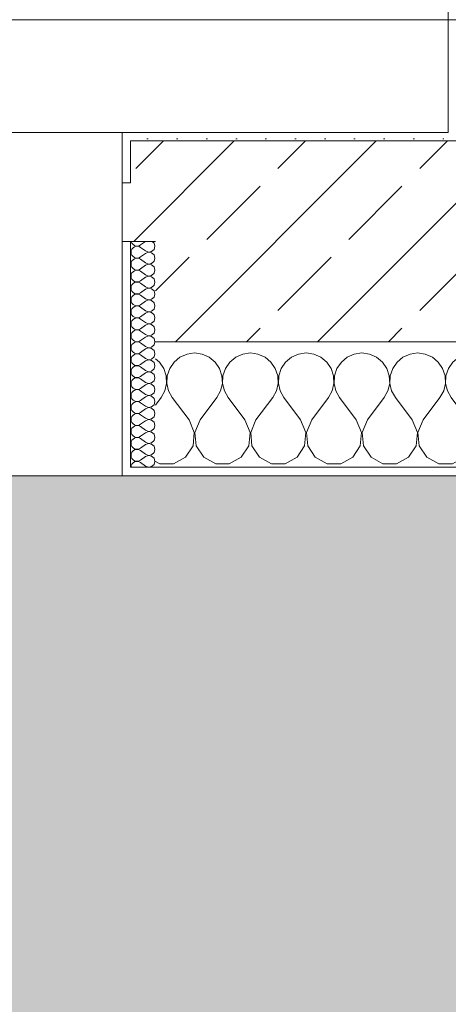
# Model space of a CAD drawing. Header units: metres. Extents: x -3.6 to 84.5, y -11 to 16.8.
# Tile 143 of 228: x 46.658 to 47.17, y -0.787 to 0.39. Entities that reach past the tile are written whole.
import ezdxf

# ---------------------------------------------------------------- set-up
doc = ezdxf.new("R2010")
doc.units = ezdxf.units.M
doc.header["$MEASUREMENT"] = 0
for name, color, linetype in [('302 - Elemente.Schraffur', 7, 'Continuous'), ('604 - Struktur.Wand Aussen', 7, 'Continuous'), ('607 - Struktur.Stütze', 7, 'Continuous'), ('608 - Struktur.Träger', 7, 'Continuous')]:
    doc.layers.add(name, color=color, linetype=linetype)
pattern_1 = [(45, (0, 0), (-0.01767767, 0.01767767), [0, -0.025])]
pattern_2 = [(0, (0, 0), (0, 0.08660254), [0, -0.05]), (0, (0.025, 0.0433), (0, 0.08660254), [0, -0.05])]

# ---------------------------------------------------------------- blocks, each defined once
blk = doc.blocks.new('*X86')
at = {"layer": '604 - Struktur.Wand Aussen', "color": 7, "linetype": 'Continuous', "lineweight": 5}
for p, q in [((46.8576, -0.0096), (46.8491, -0.0133)), ((46.8667, -0.0083), (46.8576, -0.0096)), ((46.8758, -0.0096), (46.8667, -0.0083)), ((46.8842, -0.0133), (46.8758, -0.0096)), ((46.9242, -0.0096), (46.9158, -0.0133)), ((46.9333, -0.0083), (46.9242, -0.0096)), ((46.9424, -0.0096), (46.9333, -0.0083)), ((46.9509, -0.0133), (46.9424, -0.0096)), ((46.9909, -0.0096), (46.9825, -0.0133)), ((47, -0.0083), (46.9909, -0.0096)), ((47.0091, -0.0096), (47, -0.0083)), ((47.0175, -0.0133), (47.0091, -0.0096)), ((47.0576, -0.0096), (47.0491, -0.0133)), ((47.0667, -0.0083), (47.0576, -0.0096)), ((47.0758, -0.0096), (47.0667, -0.0083)), ((47.0842, -0.0133), (47.0758, -0.0096)), ((47.1242, -0.0096), (47.1158, -0.0133)), ((47.1333, -0.0083), (47.1242, -0.0096)), ((47.1424, -0.0096), (47.1333, -0.0083)), ((47.1509, -0.0133), (47.1424, -0.0096)), ((47.1909, -0.0096), (47.1825, -0.0133)), ((47.2, -0.0083), (47.1909, -0.0096)), ((47.2091, -0.0096), (47.2, -0.0083)), ((47.2175, -0.0133), (47.2091, -0.0096)), ((47.2576, -0.0096), (47.2491, -0.0133)), ((47.2667, -0.0083), (47.2576, -0.0096)), ((47.2758, -0.0096), (47.2667, -0.0083)), ((47.2842, -0.0133), (47.2758, -0.0096)), ((47.3242, -0.0096), (47.3158, -0.0133)), ((47.3333, -0.0083), (47.3242, -0.0096)), ((47.3424, -0.0096), (47.3333, -0.0083)), ((47.3509, -0.0133), (47.3424, -0.0096)), ((47.3909, -0.0096), (47.3825, -0.0133)), ((47.4, -0.0083), (47.3909, -0.0096)), ((47.4091, -0.0096), (47.4, -0.0083)), ((47.4175, -0.0133), (47.4091, -0.0096)), ((47.4576, -0.0096), (47.4491, -0.0133)), ((47.4667, -0.0083), (47.4576, -0.0096)), ((47.4758, -0.0096), (47.4667, -0.0083)), ((47.4842, -0.0133), (47.4758, -0.0096)), ((47.5242, -0.0096), (47.5158, -0.0133)), ((47.5333, -0.0083), (47.5242, -0.0096)), ((47.5424, -0.0096), (47.5333, -0.0083)), ((47.5509, -0.0133), (47.5424, -0.0096)), ((47.5909, -0.0096), (47.5825, -0.0133)), ((47.6, -0.0083), (47.5909, -0.0096)), ((47.6091, -0.0096), (47.6, -0.0083)), ((47.6175, -0.0133), (47.6091, -0.0096)), ((47.6576, -0.0096), (47.6491, -0.0133)), ((47.6667, -0.0083), (47.6576, -0.0096)), ((47.6758, -0.0096), (47.6667, -0.0083)), ((47.6842, -0.0133), (47.6758, -0.0096)), ((47.7242, -0.0096), (47.7158, -0.0133)), ((47.7333, -0.0083), (47.7242, -0.0096)), ((47.7424, -0.0096), (47.7333, -0.0083)), ((47.7509, -0.0133), (47.7424, -0.0096)), ((47.7909, -0.0096), (47.7825, -0.0133)), ((47.8, -0.0083), (47.7909, -0.0096)), ((47.8091, -0.0096), (47.8, -0.0083)), ((47.8175, -0.0133), (47.8091, -0.0096)), ((47.8576, -0.0096), (47.8491, -0.0133)), ((47.8667, -0.0083), (47.8576, -0.0096)), ((47.8758, -0.0096), (47.8667, -0.0083)), ((47.8842, -0.0133), (47.8758, -0.0096)), ((46.8246, -0.0192), (46.82, -0.0154)), ((46.8298, -0.0268), (46.8246, -0.0192)), ((46.8421, -0.0192), (46.8369, -0.0268)), ((46.8491, -0.0133), (46.8421, -0.0192)), ((46.8913, -0.0192), (46.8842, -0.0133)), ((46.8965, -0.0268), (46.8913, -0.0192)), ((46.9087, -0.0192), (46.9035, -0.0268)), ((46.9158, -0.0133), (46.9087, -0.0192)), ((46.9579, -0.0192), (46.9509, -0.0133)), ((46.9631, -0.0268), (46.9579, -0.0192)), ((46.9754, -0.0192), (46.9702, -0.0268)), ((46.9825, -0.0133), (46.9754, -0.0192)), ((47.0246, -0.0192), (47.0175, -0.0133)), ((47.0298, -0.0268), (47.0246, -0.0192)), ((47.0421, -0.0192), (47.0369, -0.0268)), ((47.0491, -0.0133), (47.0421, -0.0192)), ((47.0913, -0.0192), (47.0842, -0.0133)), ((47.0965, -0.0268), (47.0913, -0.0192)), ((47.1087, -0.0192), (47.1035, -0.0268)), ((47.1158, -0.0133), (47.1087, -0.0192)), ((47.1579, -0.0192), (47.1509, -0.0133)), ((47.1631, -0.0268), (47.1579, -0.0192)), ((47.1754, -0.0192), (47.1702, -0.0268)), ((47.1825, -0.0133), (47.1754, -0.0192)), ((47.2246, -0.0192), (47.2175, -0.0133)), ((47.2298, -0.0268), (47.2246, -0.0192)), ((47.2421, -0.0192), (47.2369, -0.0268)), ((47.2491, -0.0133), (47.2421, -0.0192)), ((47.2913, -0.0192), (47.2842, -0.0133)), ((47.2965, -0.0268), (47.2913, -0.0192)), ((47.3087, -0.0192), (47.3035, -0.0268)), ((47.3158, -0.0133), (47.3087, -0.0192)), ((47.3579, -0.0192), (47.3509, -0.0133)), ((47.3631, -0.0268), (47.3579, -0.0192)), ((47.3754, -0.0192), (47.3702, -0.0268)), ((47.3825, -0.0133), (47.3754, -0.0192)), ((47.4246, -0.0192), (47.4175, -0.0133)), ((47.4298, -0.0268), (47.4246, -0.0192)), ((47.4421, -0.0192), (47.4369, -0.0268)), ((47.4491, -0.0133), (47.4421, -0.0192)), ((47.4913, -0.0192), (47.4842, -0.0133)), ((47.4965, -0.0268), (47.4913, -0.0192)), ((47.5087, -0.0192), (47.5035, -0.0268)), ((47.5158, -0.0133), (47.5087, -0.0192)), ((47.5579, -0.0192), (47.5509, -0.0133)), ((47.5631, -0.0268), (47.5579, -0.0192)), ((47.5754, -0.0192), (47.5702, -0.0268)), ((47.5825, -0.0133), (47.5754, -0.0192)), ((47.6246, -0.0192), (47.6175, -0.0133)), ((47.6298, -0.0268), (47.6246, -0.0192)), ((47.6421, -0.0192), (47.6369, -0.0268)), ((47.6491, -0.0133), (47.6421, -0.0192)), ((47.6913, -0.0192), (47.6842, -0.0133)), ((47.6965, -0.0268), (47.6913, -0.0192)), ((47.7087, -0.0192), (47.7035, -0.0268)), ((47.7158, -0.0133), (47.7087, -0.0192)), ((47.7579, -0.0192), (47.7509, -0.0133)), ((47.7631, -0.0268), (47.7579, -0.0192)), ((47.7754, -0.0192), (47.7702, -0.0268)), ((47.7825, -0.0133), (47.7754, -0.0192)), ((47.8246, -0.0192), (47.8175, -0.0133)), ((47.8298, -0.0268), (47.8246, -0.0192)), ((47.8421, -0.0192), (47.8369, -0.0268)), ((47.8491, -0.0133), (47.8421, -0.0192)), ((47.8913, -0.0192), (47.8842, -0.0133)), ((47.8965, -0.0268), (47.8913, -0.0192)), ((46.8328, -0.0355), (46.8298, -0.0268)), ((46.8369, -0.0268), (46.8339, -0.0355)), ((46.8994, -0.0355), (46.8965, -0.0268)), ((46.9035, -0.0268), (46.9006, -0.0355)), ((46.9661, -0.0355), (46.9631, -0.0268)), ((46.9702, -0.0268), (46.9672, -0.0355)), ((47.0328, -0.0355), (47.0298, -0.0268)), ((47.0369, -0.0268), (47.0339, -0.0355)), ((47.0994, -0.0355), (47.0965, -0.0268)), ((47.1035, -0.0268), (47.1006, -0.0355)), ((47.1661, -0.0355), (47.1631, -0.0268)), ((47.1702, -0.0268), (47.1672, -0.0355)), ((47.2328, -0.0355), (47.2298, -0.0268)), ((47.2369, -0.0268), (47.2339, -0.0355)), ((47.2994, -0.0355), (47.2965, -0.0268)), ((47.3035, -0.0268), (47.3006, -0.0355)), ((47.3661, -0.0355), (47.3631, -0.0268)), ((47.3702, -0.0268), (47.3672, -0.0355)), ((47.4328, -0.0355), (47.4298, -0.0268)), ((47.4369, -0.0268), (47.4339, -0.0355)), ((47.4994, -0.0355), (47.4965, -0.0268)), ((47.5035, -0.0268), (47.5006, -0.0355)), ((47.5661, -0.0355), (47.5631, -0.0268)), ((47.5702, -0.0268), (47.5672, -0.0355)), ((47.6328, -0.0355), (47.6298, -0.0268)), ((47.6369, -0.0268), (47.6339, -0.0355)), ((47.6994, -0.0355), (47.6965, -0.0268)), ((47.7035, -0.0268), (47.7006, -0.0355)), ((47.7661, -0.0355), (47.7631, -0.0268)), ((47.7702, -0.0268), (47.7672, -0.0355)), ((47.8328, -0.0355), (47.8298, -0.0268)), ((47.8369, -0.0268), (47.8339, -0.0355)), ((47.8994, -0.0355), (47.8965, -0.0268)), ((46.8311, -0.0536), (46.8332, -0.0447)), ((46.8332, -0.0447), (46.8328, -0.0355)), ((46.8339, -0.0355), (46.8335, -0.0447)), ((46.8335, -0.0447), (46.8355, -0.0536)), ((46.8978, -0.0536), (46.8999, -0.0447)), ((46.8999, -0.0447), (46.8994, -0.0355)), ((46.9006, -0.0355), (46.9001, -0.0447)), ((46.9001, -0.0447), (46.9022, -0.0536)), ((46.9645, -0.0536), (46.9665, -0.0447)), ((46.9665, -0.0447), (46.9661, -0.0355)), ((46.9672, -0.0355), (46.9668, -0.0447)), ((46.9668, -0.0447), (46.9689, -0.0536)), ((47.0311, -0.0536), (47.0332, -0.0447)), ((47.0332, -0.0447), (47.0328, -0.0355)), ((47.0339, -0.0355), (47.0335, -0.0447)), ((47.0335, -0.0447), (47.0355, -0.0536)), ((47.0978, -0.0536), (47.0999, -0.0447)), ((47.0999, -0.0447), (47.0994, -0.0355)), ((47.1006, -0.0355), (47.1001, -0.0447)), ((47.1001, -0.0447), (47.1022, -0.0536)), ((47.1645, -0.0536), (47.1665, -0.0447)), ((47.1665, -0.0447), (47.1661, -0.0355)), ((47.1672, -0.0355), (47.1668, -0.0447)), ((47.1668, -0.0447), (47.1689, -0.0536)), ((47.2311, -0.0536), (47.2332, -0.0447)), ((47.2332, -0.0447), (47.2328, -0.0355)), ((47.2339, -0.0355), (47.2335, -0.0447)), ((47.2335, -0.0447), (47.2355, -0.0536)), ((47.2978, -0.0536), (47.2999, -0.0447)), ((47.2999, -0.0447), (47.2994, -0.0355)), ((47.3006, -0.0355), (47.3001, -0.0447)), ((47.3001, -0.0447), (47.3022, -0.0536)), ((47.3645, -0.0536), (47.3665, -0.0447)), ((47.3665, -0.0447), (47.3661, -0.0355)), ((47.3672, -0.0355), (47.3668, -0.0447)), ((47.3668, -0.0447), (47.3689, -0.0536)), ((47.4311, -0.0536), (47.4332, -0.0447)), ((47.4332, -0.0447), (47.4328, -0.0355)), ((47.4339, -0.0355), (47.4335, -0.0447)), ((47.4335, -0.0447), (47.4355, -0.0536)), ((47.4978, -0.0536), (47.4999, -0.0447)), ((47.4999, -0.0447), (47.4994, -0.0355)), ((47.5006, -0.0355), (47.5001, -0.0447)), ((47.5001, -0.0447), (47.5022, -0.0536)), ((47.5645, -0.0536), (47.5665, -0.0447)), ((47.5665, -0.0447), (47.5661, -0.0355)), ((47.5672, -0.0355), (47.5668, -0.0447)), ((47.5668, -0.0447), (47.5689, -0.0536)), ((47.6311, -0.0536), (47.6332, -0.0447)), ((47.6332, -0.0447), (47.6328, -0.0355)), ((47.6339, -0.0355), (47.6335, -0.0447)), ((47.6335, -0.0447), (47.6355, -0.0536)), ((47.6978, -0.0536), (47.6999, -0.0447)), ((47.6999, -0.0447), (47.6994, -0.0355)), ((47.7006, -0.0355), (47.7001, -0.0447)), ((47.7001, -0.0447), (47.7022, -0.0536)), ((47.7645, -0.0536), (47.7665, -0.0447)), ((47.7665, -0.0447), (47.7661, -0.0355)), ((47.7672, -0.0355), (47.7668, -0.0447)), ((47.7668, -0.0447), (47.7689, -0.0536)), ((47.8311, -0.0536), (47.8332, -0.0447)), ((47.8332, -0.0447), (47.8328, -0.0355)), ((47.8339, -0.0355), (47.8335, -0.0447)), ((47.8335, -0.0447), (47.8355, -0.0536)), ((47.8978, -0.0536), (47.8999, -0.0447)), ((47.8999, -0.0447), (47.8994, -0.0355)), ((46.8267, -0.0617), (46.8311, -0.0536)), ((46.8355, -0.0536), (46.84, -0.0617)), ((46.8933, -0.0617), (46.8978, -0.0536)), ((46.9022, -0.0536), (46.9067, -0.0617)), ((46.96, -0.0617), (46.9645, -0.0536)), ((46.9689, -0.0536), (46.9733, -0.0617)), ((47.0267, -0.0617), (47.0311, -0.0536)), ((47.0355, -0.0536), (47.04, -0.0617)), ((47.0933, -0.0617), (47.0978, -0.0536)), ((47.1022, -0.0536), (47.1067, -0.0617)), ((47.16, -0.0617), (47.1645, -0.0536)), ((47.1689, -0.0536), (47.1733, -0.0617)), ((47.2267, -0.0617), (47.2311, -0.0536)), ((47.2355, -0.0536), (47.24, -0.0617)), ((47.2933, -0.0617), (47.2978, -0.0536)), ((47.3022, -0.0536), (47.3067, -0.0617)), ((47.36, -0.0617), (47.3645, -0.0536)), ((47.3689, -0.0536), (47.3733, -0.0617)), ((47.4267, -0.0617), (47.4311, -0.0536)), ((47.4355, -0.0536), (47.44, -0.0617)), ((47.4933, -0.0617), (47.4978, -0.0536)), ((47.5022, -0.0536), (47.5067, -0.0617)), ((47.56, -0.0617), (47.5645, -0.0536)), ((47.5689, -0.0536), (47.5733, -0.0617)), ((47.6267, -0.0617), (47.6311, -0.0536)), ((47.6355, -0.0536), (47.64, -0.0617)), ((47.6933, -0.0617), (47.6978, -0.0536)), ((47.7022, -0.0536), (47.7067, -0.0617)), ((47.76, -0.0617), (47.7645, -0.0536)), ((47.7689, -0.0536), (47.7733, -0.0617)), ((47.8267, -0.0617), (47.8311, -0.0536)), ((47.8355, -0.0536), (47.84, -0.0617)), ((47.8933, -0.0617), (47.8978, -0.0536)), ((46.82, -0.0706), (46.8267, -0.0617)), ((46.86, -0.0883), (46.84, -0.0617)), ((46.8733, -0.0883), (46.8933, -0.0617)), ((46.9267, -0.0883), (46.9067, -0.0617)), ((46.94, -0.0883), (46.96, -0.0617)), ((46.9933, -0.0883), (46.9733, -0.0617)), ((47.0067, -0.0883), (47.0267, -0.0617)), ((47.06, -0.0883), (47.04, -0.0617)), ((47.0733, -0.0883), (47.0933, -0.0617)), ((47.1267, -0.0883), (47.1067, -0.0617)), ((47.14, -0.0883), (47.16, -0.0617)), ((47.1933, -0.0883), (47.1733, -0.0617)), ((47.2067, -0.0883), (47.2267, -0.0617)), ((47.26, -0.0883), (47.24, -0.0617)), ((47.2733, -0.0883), (47.2933, -0.0617)), ((47.3267, -0.0883), (47.3067, -0.0617)), ((47.34, -0.0883), (47.36, -0.0617)), ((47.3933, -0.0883), (47.3733, -0.0617)), ((47.4067, -0.0883), (47.4267, -0.0617)), ((47.46, -0.0883), (47.44, -0.0617)), ((47.4733, -0.0883), (47.4933, -0.0617)), ((47.5267, -0.0883), (47.5067, -0.0617)), ((47.54, -0.0883), (47.56, -0.0617)), ((47.5933, -0.0883), (47.5733, -0.0617)), ((47.6067, -0.0883), (47.6267, -0.0617)), ((47.66, -0.0883), (47.64, -0.0617)), ((47.6733, -0.0883), (47.6933, -0.0617)), ((47.7267, -0.0883), (47.7067, -0.0617)), ((47.74, -0.0883), (47.76, -0.0617)), ((47.7933, -0.0883), (47.7733, -0.0617)), ((47.8067, -0.0883), (47.8267, -0.0617)), ((47.86, -0.0883), (47.84, -0.0617)), ((47.8733, -0.0883), (47.8933, -0.0617)), ((46.8663, -0.1033), (46.86, -0.0883)), ((46.8733, -0.0883), (46.867, -0.1033)), ((46.933, -0.1033), (46.9267, -0.0883)), ((46.94, -0.0883), (46.9337, -0.1033)), ((46.9996, -0.1033), (46.9933, -0.0883)), ((47.0067, -0.0883), (47.0004, -0.1033)), ((47.0663, -0.1033), (47.06, -0.0883)), ((47.0733, -0.0883), (47.067, -0.1033)), ((47.133, -0.1033), (47.1267, -0.0883)), ((47.14, -0.0883), (47.1337, -0.1033)), ((47.1996, -0.1033), (47.1933, -0.0883)), ((47.2067, -0.0883), (47.2004, -0.1033)), ((47.2663, -0.1033), (47.26, -0.0883)), ((47.2733, -0.0883), (47.267, -0.1033)), ((47.333, -0.1033), (47.3267, -0.0883)), ((47.34, -0.0883), (47.3337, -0.1033)), ((47.3996, -0.1033), (47.3933, -0.0883)), ((47.4067, -0.0883), (47.4004, -0.1033)), ((47.4663, -0.1033), (47.46, -0.0883)), ((47.4733, -0.0883), (47.467, -0.1033)), ((47.533, -0.1033), (47.5267, -0.0883)), ((47.54, -0.0883), (47.5337, -0.1033)), ((47.5996, -0.1033), (47.5933, -0.0883)), ((47.6067, -0.0883), (47.6004, -0.1033)), ((47.6663, -0.1033), (47.66, -0.0883)), ((47.6733, -0.0883), (47.667, -0.1033)), ((47.733, -0.1033), (47.7267, -0.0883)), ((47.74, -0.0883), (47.7337, -0.1033)), ((47.7996, -0.1033), (47.7933, -0.0883)), ((47.8067, -0.0883), (47.8004, -0.1033)), ((47.8663, -0.1033), (47.86, -0.0883)), ((47.8733, -0.0883), (47.867, -0.1033)), ((46.8648, -0.1195), (46.8663, -0.1033)), ((46.867, -0.1033), (46.8686, -0.1195)), ((46.9314, -0.1195), (46.933, -0.1033)), ((46.9337, -0.1033), (46.9352, -0.1195)), ((46.9981, -0.1195), (46.9996, -0.1033)), ((47.0004, -0.1033), (47.0019, -0.1195)), ((47.0648, -0.1195), (47.0663, -0.1033)), ((47.067, -0.1033), (47.0686, -0.1195)), ((47.1314, -0.1195), (47.133, -0.1033)), ((47.1337, -0.1033), (47.1352, -0.1195)), ((47.1981, -0.1195), (47.1996, -0.1033)), ((47.2004, -0.1033), (47.2019, -0.1195)), ((47.2648, -0.1195), (47.2663, -0.1033)), ((47.267, -0.1033), (47.2686, -0.1195)), ((47.3314, -0.1195), (47.333, -0.1033)), ((47.3337, -0.1033), (47.3352, -0.1195)), ((47.3981, -0.1195), (47.3996, -0.1033)), ((47.4004, -0.1033), (47.4019, -0.1195)), ((47.4648, -0.1195), (47.4663, -0.1033)), ((47.467, -0.1033), (47.4686, -0.1195)), ((47.5314, -0.1195), (47.533, -0.1033)), ((47.5337, -0.1033), (47.5352, -0.1195)), ((47.5981, -0.1195), (47.5996, -0.1033)), ((47.6004, -0.1033), (47.6019, -0.1195)), ((47.6648, -0.1195), (47.6663, -0.1033)), ((47.667, -0.1033), (47.6686, -0.1195)), ((47.7314, -0.1195), (47.733, -0.1033)), ((47.7337, -0.1033), (47.7352, -0.1195)), ((47.7981, -0.1195), (47.7996, -0.1033)), ((47.8004, -0.1033), (47.8019, -0.1195)), ((47.8648, -0.1195), (47.8663, -0.1033)), ((47.867, -0.1033), (47.8686, -0.1195)), ((46.8558, -0.133), (46.8648, -0.1195)), ((46.8686, -0.1195), (46.8776, -0.133)), ((46.9224, -0.133), (46.9314, -0.1195)), ((46.9352, -0.1195), (46.9442, -0.133)), ((46.9891, -0.133), (46.9981, -0.1195)), ((47.0019, -0.1195), (47.0109, -0.133)), ((47.0558, -0.133), (47.0648, -0.1195)), ((47.0686, -0.1195), (47.0776, -0.133)), ((47.1224, -0.133), (47.1314, -0.1195)), ((47.1352, -0.1195), (47.1442, -0.133)), ((47.1891, -0.133), (47.1981, -0.1195)), ((47.2019, -0.1195), (47.2109, -0.133)), ((47.2558, -0.133), (47.2648, -0.1195)), ((47.2686, -0.1195), (47.2776, -0.133)), ((47.3224, -0.133), (47.3314, -0.1195)), ((47.3352, -0.1195), (47.3442, -0.133)), ((47.3891, -0.133), (47.3981, -0.1195)), ((47.4019, -0.1195), (47.4109, -0.133)), ((47.4558, -0.133), (47.4648, -0.1195)), ((47.4686, -0.1195), (47.4776, -0.133)), ((47.5224, -0.133), (47.5314, -0.1195)), ((47.5352, -0.1195), (47.5442, -0.133)), ((47.5891, -0.133), (47.5981, -0.1195)), ((47.6019, -0.1195), (47.6109, -0.133)), ((47.6558, -0.133), (47.6648, -0.1195)), ((47.6686, -0.1195), (47.6776, -0.133)), ((47.7224, -0.133), (47.7314, -0.1195)), ((47.7352, -0.1195), (47.7442, -0.133)), ((47.7891, -0.133), (47.7981, -0.1195)), ((47.8019, -0.1195), (47.8109, -0.133)), ((47.8558, -0.133), (47.8648, -0.1195)), ((47.8686, -0.1195), (47.8776, -0.133)), ((46.82, -0.1379), (46.8252, -0.1407)), ((46.8252, -0.1407), (46.8415, -0.1407)), ((46.8415, -0.1407), (46.8558, -0.133)), ((46.8776, -0.133), (46.8919, -0.1407)), ((46.8919, -0.1407), (46.9081, -0.1407)), ((46.9081, -0.1407), (46.9224, -0.133)), ((46.9442, -0.133), (46.9585, -0.1407)), ((46.9585, -0.1407), (46.9748, -0.1407)), ((46.9748, -0.1407), (46.9891, -0.133)), ((47.0109, -0.133), (47.0252, -0.1407)), ((47.0252, -0.1407), (47.0415, -0.1407)), ((47.0415, -0.1407), (47.0558, -0.133)), ((47.0776, -0.133), (47.0919, -0.1407)), ((47.0919, -0.1407), (47.1081, -0.1407)), ((47.1081, -0.1407), (47.1224, -0.133)), ((47.1442, -0.133), (47.1585, -0.1407)), ((47.1585, -0.1407), (47.1748, -0.1407)), ((47.1748, -0.1407), (47.1891, -0.133)), ((47.2109, -0.133), (47.2252, -0.1407)), ((47.2252, -0.1407), (47.2415, -0.1407)), ((47.2415, -0.1407), (47.2558, -0.133)), ((47.2776, -0.133), (47.2919, -0.1407)), ((47.2919, -0.1407), (47.3081, -0.1407)), ((47.3081, -0.1407), (47.3224, -0.133)), ((47.3442, -0.133), (47.3585, -0.1407)), ((47.3585, -0.1407), (47.3748, -0.1407)), ((47.3748, -0.1407), (47.3891, -0.133)), ((47.4109, -0.133), (47.4252, -0.1407)), ((47.4252, -0.1407), (47.4415, -0.1407)), ((47.4415, -0.1407), (47.4558, -0.133)), ((47.4776, -0.133), (47.4919, -0.1407)), ((47.4919, -0.1407), (47.5081, -0.1407)), ((47.5081, -0.1407), (47.5224, -0.133)), ((47.5442, -0.133), (47.5585, -0.1407)), ((47.5585, -0.1407), (47.5748, -0.1407)), ((47.5748, -0.1407), (47.5891, -0.133)), ((47.6109, -0.133), (47.6252, -0.1407)), ((47.6252, -0.1407), (47.6415, -0.1407)), ((47.6415, -0.1407), (47.6558, -0.133)), ((47.6776, -0.133), (47.6919, -0.1407)), ((47.6919, -0.1407), (47.7081, -0.1407)), ((47.7081, -0.1407), (47.7224, -0.133)), ((47.7442, -0.133), (47.7585, -0.1407)), ((47.7585, -0.1407), (47.7748, -0.1407)), ((47.7748, -0.1407), (47.7891, -0.133)), ((47.8109, -0.133), (47.8252, -0.1407)), ((47.8252, -0.1407), (47.8415, -0.1407)), ((47.8415, -0.1407), (47.8558, -0.133)), ((47.8776, -0.133), (47.8919, -0.1407)), ((47.8919, -0.1407), (47.9, -0.1407))]:
    blk.add_line(p, q, dxfattribs=at)
blk = doc.blocks.new('*X123')
at = {"layer": '604 - Struktur.Wand Aussen', "color": 7, "linetype": 'Continuous', "lineweight": 5}
for p, q in [((46.7909, 0.125), (46.791, 0.1245)), ((46.791, 0.1245), (46.7918, 0.1227)), ((46.7918, 0.1227), (46.793, 0.1212)), ((46.793, 0.1212), (46.7947, 0.12)), ((46.7947, 0.1185), (46.793, 0.1174)), ((46.7947, 0.12), (46.7965, 0.1194)), ((46.7965, 0.1192), (46.7947, 0.1185)), ((46.7965, 0.1194), (46.7985, 0.1193)), ((46.7985, 0.1193), (46.7965, 0.1192)), ((46.7985, 0.1193), (46.8004, 0.1198)), ((46.8004, 0.1188), (46.7985, 0.1193)), ((46.8004, 0.1198), (46.8021, 0.1207)), ((46.8021, 0.1179), (46.8004, 0.1188)), ((46.8079, 0.125), (46.8021, 0.1207)), ((46.8079, 0.1136), (46.8021, 0.1179)), ((46.8182, 0.123), (46.8161, 0.125)), ((46.8193, 0.1193), (46.8182, 0.123)), ((46.8182, 0.1155), (46.8193, 0.1193)), ((46.791, 0.1141), (46.7907, 0.1121)), ((46.7907, 0.1121), (46.791, 0.1102)), ((46.7918, 0.1159), (46.791, 0.1141)), ((46.791, 0.1102), (46.7918, 0.1084)), ((46.793, 0.1174), (46.7918, 0.1159)), ((46.7918, 0.1084), (46.793, 0.1069)), ((46.793, 0.1069), (46.7947, 0.1058)), ((46.8004, 0.1055), (46.8021, 0.1064)), ((46.8079, 0.1107), (46.8021, 0.1064)), ((46.8079, 0.1136), (46.8115, 0.1122)), ((46.8115, 0.1121), (46.8079, 0.1107)), ((46.8115, 0.1122), (46.8153, 0.1129)), ((46.8153, 0.1114), (46.8115, 0.1121)), ((46.8153, 0.1129), (46.8182, 0.1155)), ((46.8182, 0.1088), (46.8153, 0.1114)), ((46.8193, 0.105), (46.8182, 0.1088)), ((46.791, 0.0998), (46.7907, 0.0979)), ((46.7907, 0.0979), (46.791, 0.0959)), ((46.7918, 0.1016), (46.791, 0.0998)), ((46.791, 0.0959), (46.7918, 0.0941)), ((46.793, 0.1031), (46.7918, 0.1016)), ((46.7947, 0.1042), (46.793, 0.1031)), ((46.7947, 0.1058), (46.7965, 0.1051)), ((46.7965, 0.1049), (46.7947, 0.1042)), ((46.7965, 0.1051), (46.7985, 0.105)), ((46.7985, 0.105), (46.7965, 0.1049)), ((46.7985, 0.105), (46.8004, 0.1055)), ((46.8004, 0.1045), (46.7985, 0.105)), ((46.8021, 0.1036), (46.8004, 0.1045)), ((46.8079, 0.0993), (46.8021, 0.1036)), ((46.8079, 0.0964), (46.8021, 0.0921)), ((46.8079, 0.0993), (46.8115, 0.0979)), ((46.8115, 0.0978), (46.8079, 0.0964)), ((46.8115, 0.0979), (46.8153, 0.0986)), ((46.8153, 0.0971), (46.8115, 0.0978)), ((46.8153, 0.0986), (46.8182, 0.1012)), ((46.8182, 0.0945), (46.8153, 0.0971)), ((46.8182, 0.1012), (46.8193, 0.105)), ((46.8193, 0.0907), (46.8182, 0.0945)), ((46.791, 0.0855), (46.7907, 0.0836)), ((46.7907, 0.0836), (46.791, 0.0816)), ((46.7918, 0.0873), (46.791, 0.0855)), ((46.7918, 0.0941), (46.793, 0.0926)), ((46.793, 0.0888), (46.7918, 0.0873)), ((46.793, 0.0926), (46.7947, 0.0915)), ((46.7947, 0.09), (46.793, 0.0888)), ((46.7947, 0.0915), (46.7965, 0.0908)), ((46.7965, 0.0906), (46.7947, 0.09)), ((46.7965, 0.0908), (46.7985, 0.0907)), ((46.7985, 0.0907), (46.7965, 0.0906)), ((46.7985, 0.0907), (46.8004, 0.0912)), ((46.8004, 0.0902), (46.7985, 0.0907)), ((46.8004, 0.0912), (46.8021, 0.0921)), ((46.8021, 0.0893), (46.8004, 0.0902)), ((46.8079, 0.085), (46.8021, 0.0893)), ((46.8079, 0.085), (46.8115, 0.0836)), ((46.8115, 0.0835), (46.8079, 0.0821)), ((46.8115, 0.0836), (46.8153, 0.0843)), ((46.8153, 0.0828), (46.8115, 0.0835)), ((46.8153, 0.0843), (46.8182, 0.087)), ((46.8182, 0.0802), (46.8153, 0.0828)), ((46.8182, 0.087), (46.8193, 0.0907)), ((46.791, 0.0712), (46.7907, 0.0693)), ((46.791, 0.0816), (46.7918, 0.0798)), ((46.7918, 0.073), (46.791, 0.0712)), ((46.7918, 0.0798), (46.793, 0.0783)), ((46.793, 0.0746), (46.7918, 0.073)), ((46.793, 0.0783), (46.7947, 0.0772)), ((46.7947, 0.0757), (46.793, 0.0746)), ((46.7947, 0.0772), (46.7965, 0.0766)), ((46.7965, 0.0763), (46.7947, 0.0757)), ((46.7965, 0.0766), (46.7985, 0.0765)), ((46.7985, 0.0764), (46.7965, 0.0763)), ((46.7985, 0.0765), (46.8004, 0.0769)), ((46.8004, 0.076), (46.7985, 0.0764)), ((46.8004, 0.0769), (46.8021, 0.0779)), ((46.8021, 0.075), (46.8004, 0.076)), ((46.8079, 0.0821), (46.8021, 0.0779)), ((46.8079, 0.0707), (46.8021, 0.075)), ((46.8079, 0.0707), (46.8115, 0.0693)), ((46.8153, 0.07), (46.8182, 0.0727)), ((46.8193, 0.0764), (46.8182, 0.0802)), ((46.8182, 0.0727), (46.8193, 0.0764)), ((46.7907, 0.0693), (46.791, 0.0673)), ((46.791, 0.0673), (46.7918, 0.0655)), ((46.7918, 0.0655), (46.793, 0.064)), ((46.793, 0.0603), (46.7918, 0.0588)), ((46.793, 0.064), (46.7947, 0.0629)), ((46.7947, 0.0614), (46.793, 0.0603)), ((46.7947, 0.0629), (46.7965, 0.0623)), ((46.7965, 0.062), (46.7947, 0.0614)), ((46.7965, 0.0623), (46.7985, 0.0622)), ((46.7985, 0.0621), (46.7965, 0.062)), ((46.7985, 0.0622), (46.8004, 0.0626)), ((46.8004, 0.0617), (46.7985, 0.0621)), ((46.8004, 0.0626), (46.8021, 0.0636)), ((46.8021, 0.0607), (46.8004, 0.0617)), ((46.8079, 0.0679), (46.8021, 0.0636)), ((46.8079, 0.0564), (46.8021, 0.0607)), ((46.8115, 0.0693), (46.8079, 0.0679)), ((46.8115, 0.0693), (46.8153, 0.07)), ((46.8153, 0.0685), (46.8115, 0.0693)), ((46.8182, 0.0659), (46.8153, 0.0685)), ((46.8193, 0.0621), (46.8182, 0.0659)), ((46.8182, 0.0584), (46.8193, 0.0621)), ((46.791, 0.057), (46.7907, 0.055)), ((46.7907, 0.055), (46.791, 0.053)), ((46.7918, 0.0588), (46.791, 0.057)), ((46.791, 0.053), (46.7918, 0.0512)), ((46.7918, 0.0512), (46.793, 0.0497)), ((46.793, 0.0497), (46.7947, 0.0486)), ((46.7947, 0.0471), (46.793, 0.046)), ((46.7947, 0.0486), (46.7965, 0.048)), ((46.7965, 0.0477), (46.7947, 0.0471)), ((46.7965, 0.048), (46.7985, 0.0479)), ((46.7985, 0.0478), (46.7965, 0.0477)), ((46.7985, 0.0479), (46.8004, 0.0483)), ((46.8004, 0.0474), (46.7985, 0.0478)), ((46.8004, 0.0483), (46.8021, 0.0493)), ((46.8021, 0.0464), (46.8004, 0.0474)), ((46.8079, 0.0536), (46.8021, 0.0493)), ((46.8079, 0.0564), (46.8115, 0.055)), ((46.8115, 0.055), (46.8079, 0.0536)), ((46.8115, 0.055), (46.8153, 0.0558)), ((46.8153, 0.0542), (46.8115, 0.055)), ((46.8153, 0.0558), (46.8182, 0.0584)), ((46.8182, 0.0516), (46.8153, 0.0542)), ((46.8193, 0.0479), (46.8182, 0.0516)), ((46.8182, 0.0441), (46.8193, 0.0479)), ((46.791, 0.0427), (46.7907, 0.0407)), ((46.7907, 0.0407), (46.791, 0.0388)), ((46.7918, 0.0445), (46.791, 0.0427)), ((46.791, 0.0388), (46.7918, 0.037)), ((46.793, 0.046), (46.7918, 0.0445)), ((46.7918, 0.037), (46.793, 0.0354)), ((46.793, 0.0354), (46.7947, 0.0343)), ((46.8079, 0.0421), (46.8021, 0.0464)), ((46.8079, 0.0393), (46.8021, 0.035)), ((46.8079, 0.0421), (46.8115, 0.0407)), ((46.8115, 0.0407), (46.8079, 0.0393)), ((46.8115, 0.0407), (46.8153, 0.0415)), ((46.8153, 0.04), (46.8115, 0.0407)), ((46.8153, 0.0415), (46.8182, 0.0441)), ((46.8182, 0.0373), (46.8153, 0.04)), ((46.8193, 0.0336), (46.8182, 0.0373)), ((46.791, 0.0284), (46.7907, 0.0264)), ((46.7907, 0.0264), (46.791, 0.0245)), ((46.7918, 0.0302), (46.791, 0.0284)), ((46.791, 0.0245), (46.7918, 0.0227)), ((46.793, 0.0317), (46.7918, 0.0302)), ((46.7947, 0.0328), (46.793, 0.0317)), ((46.7947, 0.0343), (46.7965, 0.0337)), ((46.7965, 0.0334), (46.7947, 0.0328)), ((46.7965, 0.0337), (46.7985, 0.0336)), ((46.7985, 0.0335), (46.7965, 0.0334)), ((46.7985, 0.0336), (46.8004, 0.034)), ((46.8004, 0.0331), (46.7985, 0.0335)), ((46.8004, 0.034), (46.8021, 0.035)), ((46.8021, 0.0321), (46.8004, 0.0331)), ((46.8079, 0.0279), (46.8021, 0.0321)), ((46.8079, 0.025), (46.8021, 0.0207)), ((46.8079, 0.0279), (46.8115, 0.0265)), ((46.8115, 0.0264), (46.8079, 0.025)), ((46.8115, 0.0265), (46.8153, 0.0272)), ((46.8153, 0.0257), (46.8115, 0.0264)), ((46.8153, 0.0272), (46.8182, 0.0298)), ((46.8182, 0.023), (46.8153, 0.0257)), ((46.8182, 0.0298), (46.8193, 0.0336)), ((46.791, 0.0141), (46.7907, 0.0121)), ((46.7907, 0.0121), (46.791, 0.0102)), ((46.7918, 0.0159), (46.791, 0.0141)), ((46.7918, 0.0227), (46.793, 0.0212)), ((46.793, 0.0174), (46.7918, 0.0159)), ((46.793, 0.0212), (46.7947, 0.02)), ((46.7947, 0.0185), (46.793, 0.0174)), ((46.7947, 0.02), (46.7965, 0.0194)), ((46.7965, 0.0192), (46.7947, 0.0185)), ((46.7965, 0.0194), (46.7985, 0.0193)), ((46.7985, 0.0193), (46.7965, 0.0192)), ((46.7985, 0.0193), (46.8004, 0.0198)), ((46.8004, 0.0188), (46.7985, 0.0193)), ((46.8004, 0.0198), (46.8021, 0.0207)), ((46.8021, 0.0179), (46.8004, 0.0188)), ((46.8079, 0.0136), (46.8021, 0.0179)), ((46.8079, 0.0136), (46.8115, 0.0122)), ((46.8115, 0.0121), (46.8079, 0.0107)), ((46.8115, 0.0122), (46.8153, 0.0129)), ((46.8153, 0.0114), (46.8115, 0.0121)), ((46.8153, 0.0129), (46.8182, 0.0155)), ((46.8193, 0.0193), (46.8182, 0.023)), ((46.8182, 0.0155), (46.8193, 0.0193)), ((46.791, 0.0102), (46.7918, 0.0084)), ((46.7918, 0.0016), (46.791, -0.0002)), ((46.7918, 0.0084), (46.793, 0.0069)), ((46.793, 0.0031), (46.7918, 0.0016)), ((46.793, 0.0069), (46.7947, 0.0058)), ((46.7947, 0.0042), (46.793, 0.0031)), ((46.7947, 0.0058), (46.7965, 0.0051)), ((46.7965, 0.0049), (46.7947, 0.0042)), ((46.7965, 0.0051), (46.7985, 0.005)), ((46.7985, 0.005), (46.7965, 0.0049)), ((46.7985, 0.005), (46.8004, 0.0055)), ((46.8004, 0.0045), (46.7985, 0.005)), ((46.8004, 0.0055), (46.8021, 0.0064)), ((46.8021, 0.0036), (46.8004, 0.0045)), ((46.8079, 0.0107), (46.8021, 0.0064)), ((46.8079, -0.0007), (46.8021, 0.0036)), ((46.8182, 0.0088), (46.8153, 0.0114)), ((46.8153, -0.0014), (46.8182, 0.0012)), ((46.8193, 0.005), (46.8182, 0.0088)), ((46.8182, 0.0012), (46.8193, 0.005)), ((46.791, -0.0002), (46.7907, -0.0021)), ((46.7907, -0.0021), (46.791, -0.0041)), ((46.791, -0.0041), (46.7918, -0.0059)), ((46.7918, -0.0059), (46.793, -0.0074)), ((46.793, -0.0112), (46.7918, -0.0127)), ((46.793, -0.0074), (46.7947, -0.0085)), ((46.7947, -0.01), (46.793, -0.0112)), ((46.7947, -0.0085), (46.7965, -0.0092)), ((46.7965, -0.0094), (46.7947, -0.01)), ((46.7965, -0.0092), (46.7985, -0.0093)), ((46.7985, -0.0093), (46.7965, -0.0094)), ((46.7985, -0.0093), (46.8004, -0.0088)), ((46.8004, -0.0098), (46.7985, -0.0093)), ((46.8004, -0.0088), (46.8021, -0.0079)), ((46.8021, -0.0107), (46.8004, -0.0098)), ((46.8079, -0.0036), (46.8021, -0.0079)), ((46.8079, -0.015), (46.8021, -0.0107)), ((46.8079, -0.0007), (46.8115, -0.0021)), ((46.8115, -0.0022), (46.8079, -0.0036)), ((46.8115, -0.0021), (46.8153, -0.0014)), ((46.8153, -0.0029), (46.8115, -0.0022)), ((46.8182, -0.0055), (46.8153, -0.0029)), ((46.8193, -0.0093), (46.8182, -0.0055)), ((46.8182, -0.013), (46.8193, -0.0093)), ((46.791, -0.0145), (46.7907, -0.0164)), ((46.7907, -0.0164), (46.791, -0.0184)), ((46.7918, -0.0127), (46.791, -0.0145)), ((46.791, -0.0184), (46.7918, -0.0202)), ((46.7918, -0.0202), (46.793, -0.0217)), ((46.793, -0.0217), (46.7947, -0.0228)), ((46.7947, -0.0228), (46.7965, -0.0234)), ((46.7965, -0.0234), (46.7985, -0.0235)), ((46.7985, -0.0235), (46.8004, -0.0231)), ((46.8004, -0.0231), (46.8021, -0.0221)), ((46.8079, -0.0179), (46.8021, -0.0221)), ((46.8079, -0.015), (46.8115, -0.0164)), ((46.8115, -0.0165), (46.8079, -0.0179)), ((46.8115, -0.0164), (46.8153, -0.0157)), ((46.8153, -0.0172), (46.8115, -0.0165)), ((46.8153, -0.0157), (46.8182, -0.013)), ((46.8182, -0.0198), (46.8153, -0.0172)), ((46.8193, -0.0236), (46.8182, -0.0198)), ((46.791, -0.0288), (46.7907, -0.0307)), ((46.7907, -0.0307), (46.791, -0.0327)), ((46.7918, -0.027), (46.791, -0.0288)), ((46.791, -0.0327), (46.7918, -0.0345)), ((46.793, -0.0254), (46.7918, -0.027)), ((46.7918, -0.0345), (46.793, -0.036)), ((46.7947, -0.0243), (46.793, -0.0254)), ((46.7965, -0.0237), (46.7947, -0.0243)), ((46.7985, -0.0236), (46.7965, -0.0237)), ((46.8004, -0.024), (46.7985, -0.0236)), ((46.8021, -0.025), (46.8004, -0.024)), ((46.8079, -0.0293), (46.8021, -0.025)), ((46.8079, -0.0321), (46.8021, -0.0364)), ((46.8079, -0.0293), (46.8115, -0.0307)), ((46.8115, -0.0307), (46.8079, -0.0321)), ((46.8115, -0.0307), (46.8153, -0.03)), ((46.8153, -0.0315), (46.8115, -0.0307)), ((46.8153, -0.03), (46.8182, -0.0273)), ((46.8182, -0.0341), (46.8153, -0.0315)), ((46.8182, -0.0273), (46.8193, -0.0236)), ((46.8193, -0.0379), (46.8182, -0.0341)), ((46.791, -0.043), (46.7907, -0.045)), ((46.7907, -0.045), (46.791, -0.047)), ((46.7918, -0.0412), (46.791, -0.043)), ((46.791, -0.047), (46.7918, -0.0488)), ((46.793, -0.0397), (46.7918, -0.0412)), ((46.793, -0.036), (46.7947, -0.0371)), ((46.7947, -0.0386), (46.793, -0.0397)), ((46.7947, -0.0371), (46.7965, -0.0377)), ((46.7965, -0.038), (46.7947, -0.0386)), ((46.7965, -0.0377), (46.7985, -0.0378)), ((46.7985, -0.0379), (46.7965, -0.038)), ((46.7985, -0.0378), (46.8004, -0.0374)), ((46.8004, -0.0383), (46.7985, -0.0379)), ((46.8004, -0.0374), (46.8021, -0.0364)), ((46.8021, -0.0393), (46.8004, -0.0383)), ((46.8079, -0.0436), (46.8021, -0.0393)), ((46.8079, -0.0464), (46.8021, -0.0507)), ((46.8079, -0.0436), (46.8115, -0.045)), ((46.8115, -0.045), (46.8079, -0.0464)), ((46.8115, -0.045), (46.8153, -0.0442)), ((46.8153, -0.0458), (46.8115, -0.045)), ((46.8153, -0.0442), (46.8182, -0.0416)), ((46.8182, -0.0484), (46.8153, -0.0458)), ((46.8182, -0.0416), (46.8193, -0.0379)), ((46.791, -0.0573), (46.7907, -0.0593)), ((46.7918, -0.0555), (46.791, -0.0573)), ((46.7918, -0.0488), (46.793, -0.0503)), ((46.793, -0.054), (46.7918, -0.0555)), ((46.793, -0.0503), (46.7947, -0.0514)), ((46.7947, -0.0529), (46.793, -0.054)), ((46.7947, -0.0514), (46.7965, -0.052)), ((46.7965, -0.0523), (46.7947, -0.0529)), ((46.7965, -0.052), (46.7985, -0.0521)), ((46.7985, -0.0522), (46.7965, -0.0523)), ((46.7985, -0.0521), (46.8004, -0.0517)), ((46.8004, -0.0526), (46.7985, -0.0522)), ((46.8004, -0.0517), (46.8021, -0.0507)), ((46.8021, -0.0536), (46.8004, -0.0526)), ((46.8079, -0.0579), (46.8021, -0.0536)), ((46.8079, -0.0579), (46.8115, -0.0593)), ((46.8115, -0.0593), (46.8153, -0.0585)), ((46.8153, -0.0585), (46.8182, -0.0559)), ((46.8193, -0.0521), (46.8182, -0.0484)), ((46.8182, -0.0559), (46.8193, -0.0521)), ((46.7907, -0.0593), (46.791, -0.0612)), ((46.791, -0.0612), (46.7918, -0.063)), ((46.7918, -0.0698), (46.791, -0.0716)), ((46.7918, -0.063), (46.793, -0.0646)), ((46.793, -0.0683), (46.7918, -0.0698)), ((46.793, -0.0646), (46.7947, -0.0657)), ((46.7947, -0.0672), (46.793, -0.0683)), ((46.7947, -0.0657), (46.7965, -0.0663)), ((46.7965, -0.0666), (46.7947, -0.0672)), ((46.7965, -0.0663), (46.7985, -0.0664)), ((46.7985, -0.0665), (46.7965, -0.0666)), ((46.7985, -0.0664), (46.8004, -0.066)), ((46.8004, -0.0669), (46.7985, -0.0665)), ((46.8004, -0.066), (46.8021, -0.065)), ((46.8021, -0.0679), (46.8004, -0.0669)), ((46.8079, -0.0607), (46.8021, -0.065)), ((46.8079, -0.0721), (46.8021, -0.0679)), ((46.8115, -0.0593), (46.8079, -0.0607)), ((46.8153, -0.06), (46.8115, -0.0593)), ((46.8182, -0.0627), (46.8153, -0.06)), ((46.8153, -0.0728), (46.8182, -0.0702)), ((46.8193, -0.0664), (46.8182, -0.0627)), ((46.8182, -0.0702), (46.8193, -0.0664)), ((46.791, -0.0716), (46.7907, -0.0736)), ((46.7907, -0.0736), (46.791, -0.0755)), ((46.791, -0.0755), (46.7918, -0.0773)), ((46.7918, -0.0773), (46.793, -0.0788)), ((46.793, -0.0788), (46.7947, -0.08)), ((46.7947, -0.0815), (46.793, -0.0826)), ((46.7947, -0.08), (46.7965, -0.0806)), ((46.7965, -0.0808), (46.7947, -0.0815)), ((46.7965, -0.0806), (46.7985, -0.0807)), ((46.7985, -0.0807), (46.7965, -0.0808)), ((46.7985, -0.0807), (46.8004, -0.0802)), ((46.8004, -0.0812), (46.7985, -0.0807)), ((46.8004, -0.0802), (46.8021, -0.0793)), ((46.8021, -0.0821), (46.8004, -0.0812)), ((46.8079, -0.075), (46.8021, -0.0793)), ((46.8079, -0.0864), (46.8021, -0.0821)), ((46.8079, -0.0721), (46.8115, -0.0735)), ((46.8115, -0.0736), (46.8079, -0.075)), ((46.8115, -0.0735), (46.8153, -0.0728)), ((46.8153, -0.0743), (46.8115, -0.0736)), ((46.8182, -0.077), (46.8153, -0.0743)), ((46.8193, -0.0807), (46.8182, -0.077)), ((46.8182, -0.0845), (46.8193, -0.0807)), ((46.791, -0.0859), (46.7907, -0.0879)), ((46.7907, -0.0879), (46.791, -0.0898)), ((46.7918, -0.0841), (46.791, -0.0859)), ((46.791, -0.0898), (46.7918, -0.0916)), ((46.793, -0.0826), (46.7918, -0.0841)), ((46.7918, -0.0916), (46.793, -0.0931)), ((46.793, -0.0931), (46.7947, -0.0942)), ((46.8004, -0.0945), (46.8021, -0.0936)), ((46.8079, -0.0893), (46.8021, -0.0936)), ((46.8079, -0.0864), (46.8115, -0.0878)), ((46.8115, -0.0879), (46.8079, -0.0893)), ((46.8115, -0.0878), (46.8153, -0.0871)), ((46.8153, -0.0886), (46.8115, -0.0879)), ((46.8153, -0.0871), (46.8182, -0.0845)), ((46.8182, -0.0912), (46.8153, -0.0886)), ((46.8193, -0.095), (46.8182, -0.0912)), ((46.791, -0.1002), (46.7907, -0.1021)), ((46.7907, -0.1021), (46.791, -0.1041)), ((46.7918, -0.0984), (46.791, -0.1002)), ((46.791, -0.1041), (46.7918, -0.1059)), ((46.793, -0.0969), (46.7918, -0.0984)), ((46.7918, -0.1059), (46.793, -0.1074)), ((46.7947, -0.0958), (46.793, -0.0969)), ((46.7947, -0.0942), (46.7965, -0.0949)), ((46.7965, -0.0951), (46.7947, -0.0958)), ((46.7965, -0.0949), (46.7985, -0.095)), ((46.7985, -0.095), (46.7965, -0.0951)), ((46.7985, -0.095), (46.8004, -0.0945)), ((46.8004, -0.0955), (46.7985, -0.095)), ((46.8021, -0.0964), (46.8004, -0.0955)), ((46.8079, -0.1007), (46.8021, -0.0964)), ((46.8079, -0.1036), (46.8021, -0.1079)), ((46.8079, -0.1007), (46.8115, -0.1021)), ((46.8115, -0.1022), (46.8079, -0.1036)), ((46.8115, -0.1021), (46.8153, -0.1014)), ((46.8153, -0.1029), (46.8115, -0.1022)), ((46.8153, -0.1014), (46.8182, -0.0988)), ((46.8182, -0.1055), (46.8153, -0.1029)), ((46.8182, -0.0988), (46.8193, -0.095)), ((46.8193, -0.1093), (46.8182, -0.1055)), ((46.791, -0.1145), (46.7907, -0.1164)), ((46.7907, -0.1164), (46.791, -0.1184)), ((46.7918, -0.1127), (46.791, -0.1145)), ((46.793, -0.1112), (46.7918, -0.1127)), ((46.793, -0.1074), (46.7947, -0.1085)), ((46.7947, -0.11), (46.793, -0.1112)), ((46.7947, -0.1085), (46.7965, -0.1092)), ((46.7965, -0.1094), (46.7947, -0.11)), ((46.7965, -0.1092), (46.7985, -0.1093)), ((46.7985, -0.1093), (46.7965, -0.1094)), ((46.7985, -0.1093), (46.8004, -0.1088)), ((46.8004, -0.1098), (46.7985, -0.1093)), ((46.8004, -0.1088), (46.8021, -0.1079)), ((46.8021, -0.1107), (46.8004, -0.1098)), ((46.8079, -0.115), (46.8021, -0.1107)), ((46.8079, -0.115), (46.8115, -0.1164)), ((46.8115, -0.1165), (46.8079, -0.1179)), ((46.8115, -0.1164), (46.8153, -0.1157)), ((46.8153, -0.1172), (46.8115, -0.1165)), ((46.8153, -0.1157), (46.8182, -0.113)), ((46.8182, -0.1198), (46.8153, -0.1172)), ((46.8182, -0.113), (46.8193, -0.1093)), ((46.791, -0.1288), (46.7907, -0.1307)), ((46.791, -0.1184), (46.7918, -0.1202)), ((46.7918, -0.127), (46.791, -0.1288)), ((46.7918, -0.1202), (46.793, -0.1217)), ((46.793, -0.1254), (46.7918, -0.127)), ((46.793, -0.1217), (46.7947, -0.1228)), ((46.7947, -0.1243), (46.793, -0.1254)), ((46.7947, -0.1228), (46.7965, -0.1234)), ((46.7965, -0.1237), (46.7947, -0.1243)), ((46.7965, -0.1234), (46.7985, -0.1235)), ((46.7985, -0.1236), (46.7965, -0.1237)), ((46.7985, -0.1235), (46.8004, -0.1231)), ((46.8004, -0.124), (46.7985, -0.1236)), ((46.8004, -0.1231), (46.8021, -0.1221)), ((46.8021, -0.125), (46.8004, -0.124)), ((46.8079, -0.1179), (46.8021, -0.1221)), ((46.8079, -0.1293), (46.8021, -0.125)), ((46.8079, -0.1293), (46.8115, -0.1307)), ((46.8153, -0.13), (46.8182, -0.1273)), ((46.8193, -0.1236), (46.8182, -0.1198)), ((46.8182, -0.1273), (46.8193, -0.1236)), ((46.7907, -0.1307), (46.791, -0.1327)), ((46.791, -0.1327), (46.7918, -0.1345)), ((46.7918, -0.1345), (46.793, -0.136)), ((46.793, -0.1397), (46.7918, -0.1412)), ((46.793, -0.136), (46.7947, -0.1371)), ((46.7947, -0.1386), (46.793, -0.1397)), ((46.7947, -0.1371), (46.7965, -0.1377)), ((46.7965, -0.138), (46.7947, -0.1386)), ((46.7965, -0.1377), (46.7985, -0.1378)), ((46.7985, -0.1379), (46.7965, -0.138)), ((46.7985, -0.1378), (46.8004, -0.1374)), ((46.8004, -0.1383), (46.7985, -0.1379)), ((46.8004, -0.1374), (46.8021, -0.1364)), ((46.8021, -0.1393), (46.8004, -0.1383)), ((46.8079, -0.1321), (46.8021, -0.1364)), ((46.8079, -0.1436), (46.8021, -0.1393)), ((46.8115, -0.1307), (46.8079, -0.1321)), ((46.8115, -0.1307), (46.8153, -0.13)), ((46.8153, -0.1315), (46.8115, -0.1307)), ((46.8182, -0.1341), (46.8153, -0.1315)), ((46.8193, -0.1379), (46.8182, -0.1341)), ((46.8182, -0.1416), (46.8193, -0.1379)), ((46.791, -0.143), (46.7907, -0.145)), ((46.7918, -0.1412), (46.791, -0.143)), ((46.8079, -0.1436), (46.8115, -0.145)), ((46.8115, -0.145), (46.8153, -0.1442)), ((46.8153, -0.1442), (46.8182, -0.1416))]:
    blk.add_line(p, q, dxfattribs=at)

msp = doc.modelspace()

# ---------------------------------------------------------------- hatches: boundary and pattern name
at = {"layer": '302 - Elemente.Schraffur', "linetype": 'Continuous', "lineweight": 0, "true_color": 0x191919}
msp.add_hatch(color=250, dxfattribs=at).paths.add_polyline_path([(43.73, -3.31), (55.22, -3.31), (55.22, -0.155), (43.73, -0.155)])
at = {"layer": '604 - Struktur.Wand Aussen', "linetype": 'Continuous', "lineweight": 0, "true_color": 0x000000}
h = msp.add_hatch(dxfattribs=at)
h.set_pattern_fill('Gips_0001', color=18, style=0, pattern_type=2)
h.set_pattern_definition(pattern_1)
h.paths.add_polyline_path([(46.78, 0.195), (46.79, 0.195), (46.79, 0.255), (46.78, 0.255)])
h = msp.add_hatch(dxfattribs=at)
h.set_pattern_fill('Gips_0001', color=18, style=0, pattern_type=2)
h.set_pattern_definition(pattern_1)
h.paths.add_polyline_path([(46.79, 0.245), (47.17, 0.245), (47.17, 0.255), (46.79, 0.255)])
h = msp.add_hatch(dxfattribs=at)
h.set_pattern_fill('Beton__Stahlbeton_0001', color=18, style=0, pattern_type=2)
h.set_pattern_definition([(45, (0, 0), (-0.0848528, 0.0848528), []), (45, (-0.04243, 0.04243), (-0.0848528, 0.0848528), [0.09, -0.03])])
h.paths.add_polyline_path([(46.79, 0.195), (46.78, 0.195), (46.78, 0.125), (46.79, 0.125), (46.82, 0.125), (46.82, 0.005), (47.9, 0.005), (47.9, 0.125), (47.93, 0.125), (47.94, 0.125), (47.94, 0.195), (47.93, 0.195), (47.93, 0.245), (46.79, 0.245)])
h = msp.add_hatch(dxfattribs=at)
h.set_pattern_fill('Verputz_0001', color=18, style=0, pattern_type=2)
h.set_pattern_definition(pattern_2)
h.paths.add_polyline_path([(46.78, 0.125), (46.78, -0.155), (46.79, -0.155), (46.79, 0.125)])
h = msp.add_hatch(dxfattribs=at)
h.set_pattern_fill('Verputz_0001', color=18, style=0, pattern_type=2)
h.set_pattern_definition(pattern_2)
h.paths.add_polyline_path([(46.79, -0.145), (46.79, -0.155), (47.93, -0.155), (47.93, -0.145)])
at = {"layer": '607 - Struktur.Stütze', "linetype": 'Continuous', "lineweight": 0, "true_color": 0x000000}
h = msp.add_hatch(dxfattribs=at)
h.set_pattern_fill('Gips_0001', color=18, style=0, pattern_type=2)
h.set_pattern_definition(pattern_1)
h.paths.add_polyline_path([(47.17, 0.71), (47.17, 0.255), (47.18, 0.255), (47.18, 0.7), (47.27, 0.7), (47.27, 0.71)])
h = msp.add_hatch(dxfattribs=at)
h.set_pattern_fill('Gips_0001', color=18, style=0, pattern_type=2)
h.set_pattern_definition(pattern_1)
h.paths.add_polyline_path([(47.17, 0.255), (47.17, 0.245), (47.49, 0.245), (47.49, 0.255), (47.48, 0.255), (47.48, 0.25), (47.18, 0.25), (47.18, 0.255)])

# ---------------------------------------------------------------- linework, layer by layer
at = {"layer": '604 - Struktur.Wand Aussen', "color": 7, "linetype": 'Continuous', "lineweight": 13}
for p, q in [((46.78, 0.255), (44.38, 0.255)), ((47.93, 0.245), (46.79, 0.245)), ((46.79, 0.245), (46.79, 0.195)), ((46.78, 0.125), (46.78, 0.195)), ((46.82, 0.005), (47.9, 0.005)), ((44.38, -0.155), (46.78, -0.155))]:
    msp.add_line(p, q, dxfattribs=at)
at = {"layer": '604 - Struktur.Wand Aussen', "color": 7, "linetype": 'Continuous', "lineweight": 5}
for p, q in [((46.78, 0.245), (46.78, 0.255)), ((46.79, 0.255), (46.78, 0.255)), ((46.78, 0.195), (46.78, 0.245)), ((46.79, 0.195), (46.78, 0.195)), ((46.78, 0.005), (46.78, 0.125)), ((46.79, 0.125), (46.78, 0.125)), ((46.82, 0.125), (46.79, 0.125)), ((46.79, 0.125), (46.79, -0.145)), ((46.79, -0.145), (46.79, 0.125)), ((46.78, -0.005), (46.78, 0.005)), ((46.78, -0.145), (46.78, -0.005)), ((46.78, -0.155), (46.78, -0.145)), ((46.82, -0.145), (46.79, -0.145)), ((46.82, -0.145), (47.9, -0.145)), ((46.79, -0.155), (46.78, -0.155))]:
    msp.add_line(p, q, dxfattribs=at)
at = {"layer": '604 - Struktur.Wand Aussen', "color": 7, "linetype": 'Continuous', "lineweight": 5, "flags": 128}
for points in [[(47.17, 0.255), (46.79, 0.255)], [(46.79, -0.155), (47.93, -0.155)]]:
    msp.add_lwpolyline(points, dxfattribs=at)
at = {"layer": '607 - Struktur.Stütze', "color": 7, "linetype": 'Continuous', "lineweight": 5, "flags": 128}
msp.add_lwpolyline([(47.27, 0.71), (47.17, 0.71), (47.17, 0.255)], dxfattribs=at)
at = {"layer": '608 - Struktur.Träger', "color": 7, "linetype": 'Continuous', "lineweight": 13}
msp.add_line((0.38, 0.39), (61.88, 0.39), dxfattribs=at)

# ---------------------------------------------------------------- block references
at = {"layer": '604 - Struktur.Wand Aussen', "color": 7, "lineweight": 18}
for name in ['*X123', '*X86']:
    msp.add_blockref(name, (0, 0), dxfattribs=at)

doc.saveas('drawing.dxf')
